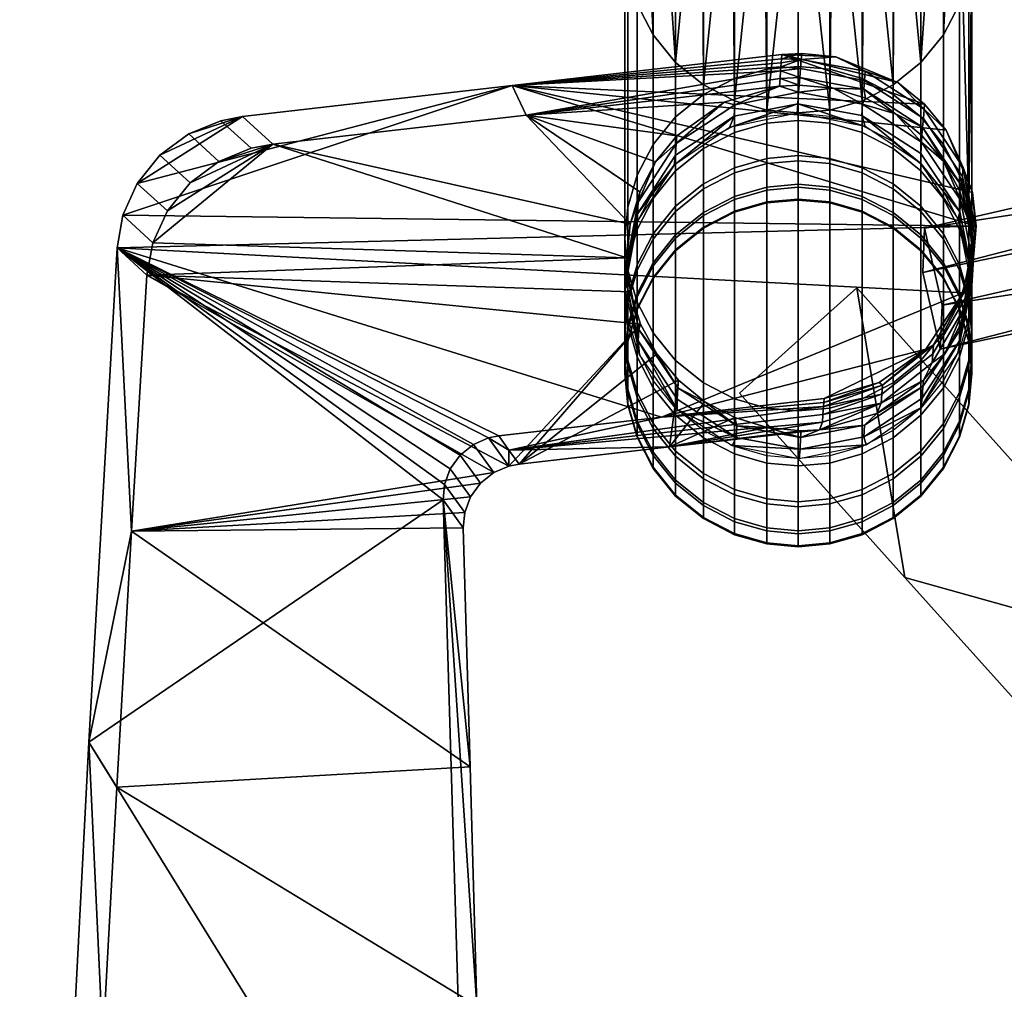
# Model space of a CAD drawing. Header units: millimetres. Extents: x -290 to 290, y -257 to 271.
# Tile 7 of 90: x -286 to -224, y 151 to 212. Entities that reach past the tile are written whole.
import ezdxf

# ---------------------------------------------------------------- set-up
doc = ezdxf.new("R2010")
doc.units = ezdxf.units.MM
for name, color, linetype in [('nozky', 250, 'Continuous'), ('podnoz', 7, 'Continuous'), ('podrucky', 251, 'Continuous')]:
    doc.layers.add(name, color=color, linetype=linetype)

msp = doc.modelspace()

# ---------------------------------------------------------------- meshes
at = {"layer": 'nozky'}
mesh = msp.add_polyface(dxfattribs=at)
corners = [(-237, 225.427), (-237, 225.082, 3), (-239.164, 225.298, 3), (-239.164, 225.644), (-241.223, 225.93, 3), (-234.836, 225.298, 3), (-234.836, 225.644), (-232.777, 225.93, 3), (-230.882, 226.953, 3), (-232.777, 226.276), (-243.118, 226.953, 3), (-241.223, 226.276), (-243.118, 227.298), (-230.882, 227.298), (-241.223, 226.276), (-234.836, 225.644), (-239.164, 225.644), (-237, 225.427), (-243.118, 227.298), (-232.777, 226.276), (-196.793, -226.481), (-196.793, -226.481, 3), (-195.772, -228.451, 3), (-195.772, -228.451), (-199.981, -223.293), (-199.981, -223.293, 3), (-198.222, -224.722, 3), (-198.222, -224.722), (-203.998, -221.684), (-203.998, -221.684, 3), (-201.951, -222.272, 3), (-201.951, -222.272), (-208.002, -221.684), (-208.002, -221.684, 3), (-206, -221.5, 3), (-206, -221.5), (-212.019, -223.293), (-212.019, -223.293, 3), (-210.049, -222.272, 3), (-210.049, -222.272), (-215.207, -226.481), (-215.207, -226.481, 3), (-213.778, -224.722, 3), (-213.778, -224.722), (-216.228, -228.451), (-216.228, -228.451, 3), (-215.207, -226.481), (-216.816, -230.498), (-216.228, -228.451), (-210.049, -222.272), (-213.778, -224.722), (-201.951, -222.272), (-212.019, -223.293), (-208.002, -221.684), (-203.998, -221.684), (-206, -221.5), (-199.981, -223.293), (-198.222, -224.722), (-195.772, -228.451), (-195.184, -230.498), (-196.793, -226.481)]
mesh.append_faces([[corners[k] for k in face] for face in [(0, 1, 2, 2), (3, 2, 4, 4), (0, 5, 1, 1), (6, 7, 5, 5), (8, 7, 9, 9), (4, 10, 11, 11), (2, 3, 0, 0), (12, 11, 10, 10), (3, 4, 11, 11), (7, 6, 9, 9), (8, 9, 13, 13), (5, 0, 6, 6), (14, 15, 16, 16), (16, 15, 17, 17), (18, 19, 14, 14), (19, 15, 14, 14), (20, 21, 22, 23), (24, 25, 26, 27), (28, 29, 30, 31), (31, 30, 25, 24), (27, 26, 21, 20), (32, 33, 34, 35), (36, 37, 38, 39), (39, 38, 33, 32), (40, 41, 42, 43), (44, 45, 41, 40), (43, 42, 37, 36), (35, 34, 29, 28), (46, 47, 48, 48), (49, 46, 50, 50), (49, 51, 46, 46), (49, 50, 52, 52), (51, 49, 53, 53), (54, 53, 55, 55), (51, 56, 57, 57), (57, 58, 51, 51), (58, 59, 51, 51), (60, 58, 57, 57), (54, 51, 53, 53)]])
at = {"layer": 'podnoz'}
mesh = msp.add_polyface(dxfattribs=at)
corners = [(-241.049, 208.661, 331.17), (-239.002, 209.245, 331.237), (-239.002, 228.145, 167.108), (-241.049, 227.56, 167.041), (-243.019, 207.646, 331.053), (-243.019, 226.546, 166.924), (-237, 209.428, 331.258), (-237, 228.327, 167.129), (-239.164, 247.011, 3), (-241.223, 246.379, 3), (-244.778, 206.227, 330.89), (-244.778, 225.127, 166.761), (-237, 247.227, 3), (-246.207, 223.379, 166.559), (-246.207, 204.48, 330.689), (-246.162, 242.282, 3), (-247.788, 238.317, 3), (-247.816, 219.388, 166.1), (-247.228, 221.422, 166.334), (-248, 236.155, 3), (-248, 217.4, 165.871), (-247.168, 240.378, 3), (-243.118, 245.356, 3), (-247.816, 215.411, 165.642), (-247.788, 233.992, 3), (-246.162, 230.027, 3), (-244.778, 209.673, 164.981), (-246.207, 211.42, 165.182), (-247.228, 213.377, 165.408), (-247.168, 231.931, 3), (-244.793, 228.34, 3), (-244.793, 243.969, 3), (-243.118, 226.953, 3), (-243.019, 208.253, 164.818), (-239.002, 206.654, 164.633), (-241.049, 207.239, 164.701), (-239.164, 225.298, 3), (-241.223, 225.93, 3), (-237, 225.082, 3)]
mesh.append_faces([[corners[k] for k in face] for face in [(0, 1, 2, 3), (4, 0, 3, 5), (1, 6, 7, 2), (8, 3, 2, 2), (9, 5, 3, 3), (10, 4, 5, 11), (2, 7, 12, 12), (11, 13, 14, 10), (15, 13, 11, 11), (16, 17, 18, 18), (19, 20, 17, 17), (18, 13, 21, 21), (11, 5, 22, 22), (19, 23, 20, 20), (24, 23, 19, 19), (19, 17, 16, 16), (25, 26, 27, 27), (28, 29, 27, 27), (30, 26, 25, 25), (27, 29, 25, 25), (28, 24, 29, 29), (24, 28, 23, 23), (8, 2, 12, 12), (3, 8, 9, 9), (15, 21, 13, 13), (16, 18, 21, 21), (22, 31, 11, 11), (15, 11, 31, 31), (9, 22, 5, 5), (32, 33, 26, 26), (34, 35, 36, 36), (37, 36, 35, 35), (38, 34, 36, 36), (32, 37, 33, 33), (32, 26, 30, 30)]])
mesh = msp.add_polyface(dxfattribs=at)
corners = [(-232.951, 202.995, 567.365), (-232.951, 205.684, 601.054), (-230.981, 204.667, 601.149), (-230.981, 201.977, 567.433), (-234.998, 203.583, 567.325), (-234.998, 206.27, 601), (-234.998, 205.816, 364.845), (-234.998, 203.258, 398.53), (-232.951, 202.671, 398.493), (-232.951, 205.229, 364.793), (-237, 205.999, 364.861), (-237, 203.441, 398.541), (-230.981, 204.213, 364.702), (-229.222, 202.79, 364.576), (-229.222, 206.227, 330.89), (-230.981, 207.646, 331.053), (-232.951, 208.661, 331.17), (-234.998, 209.245, 331.237), (-227.793, 201.038, 364.42), (-227.793, 204.48, 330.689), (-237, 209.428, 331.258), (-227.793, 223.379, 166.559), (-229.222, 225.127, 166.761), (-230.981, 226.546, 166.924), (-232.951, 227.56, 167.041), (-234.998, 228.145, 167.108), (-237, 228.327, 167.129), (-230.882, 245.356, 3), (-232.777, 246.379, 3), (-227.838, 242.282, 3), (-237, 247.227, 3), (-234.836, 247.011, 3), (-226.832, 240.378, 3), (-229.207, 243.969, 3), (-232.777, 225.93, 3), (-230.981, 208.253, 164.818), (-232.951, 207.239, 164.701), (-230.882, 226.953, 3), (-229.222, 209.673, 164.981), (-227.793, 211.42, 165.182), (-227.838, 230.027, 3), (-234.998, 206.654, 164.633), (-234.836, 225.298, 3), (-237, 225.082, 3), (-229.207, 228.34, 3), (-226.832, 231.931, 3)]
mesh.append_faces([[corners[k] for k in face] for face in [(0, 1, 2, 3), (4, 5, 1, 0), (6, 7, 8, 9), (10, 11, 7, 6), (12, 13, 14, 15), (6, 9, 16, 17), (9, 12, 15, 16), (13, 18, 19, 14), (10, 6, 17, 20), (14, 19, 21, 22), (15, 14, 22, 23), (17, 16, 24, 25), (20, 17, 25, 26), (16, 15, 23, 24), (27, 23, 22, 22), (28, 24, 23, 23), (22, 21, 29, 29), (30, 26, 25, 25), (25, 24, 31, 31), (29, 21, 32, 32), (33, 22, 29, 29), (23, 27, 28, 28), (28, 31, 24, 24), (25, 31, 30, 30), (33, 27, 22, 22), (34, 35, 36, 36), (37, 38, 35, 35), (39, 38, 40, 40), (36, 41, 42, 42), (43, 42, 41, 41), (42, 34, 36, 36), (34, 37, 35, 35), (38, 44, 40, 40), (44, 38, 37, 37), (39, 40, 45, 45)]])
mesh = msp.add_polyface(dxfattribs=at)
corners = [(-226.772, 196.83, 567.776), (-226.772, 199.532, 601.626), (-226.184, 197.493, 601.815), (-226.184, 194.787, 567.913), (-227.793, 198.796, 567.645), (-227.793, 201.493, 601.443), (-226.772, 188.75, 568.316), (-226.772, 191.468, 602.374), (-227.793, 189.507, 602.557), (-227.793, 186.784, 568.447), (-226.184, 190.793, 568.179), (-226.184, 193.507, 602.185), (-226.772, 195.007, 533.868), (-226.184, 192.961, 533.952), (-227.793, 196.975, 533.788), (-226.184, 188.961, 534.115), (-226.772, 186.916, 534.198), (-226.772, 194.062, 499.924), (-226.184, 192.015, 499.955), (-227.793, 196.032, 499.895), (-226.184, 188.012, 500.014), (-226.772, 185.965, 500.045), (-226.772, 193.997, 465.967), (-226.184, 191.949, 465.944), (-227.793, 195.967, 465.989), (-226.772, 194.811, 432.02), (-226.184, 192.765, 431.944), (-227.793, 196.78, 432.092), (-226.184, 188.764, 431.796), (-226.184, 187.946, 465.9), (-226.772, 185.899, 465.878), (-226.772, 186.718, 431.721), (-226.772, 196.504, 398.105), (-226.184, 194.461, 397.976), (-227.793, 198.47, 398.229), (-226.184, 190.465, 397.725), (-226.772, 188.422, 397.596), (-226.772, 199.075, 364.245), (-226.184, 197.036, 364.064), (-227.793, 201.038, 364.42), (-226.772, 191.009, 363.527), (-227.793, 186.456, 397.473), (-227.793, 189.046, 363.353), (-226.184, 193.048, 363.709), (-226.772, 202.522, 330.463), (-227.793, 204.48, 330.689), (-226.184, 200.489, 330.229), (-226.772, 194.478, 329.537), (-226.184, 196.511, 329.771), (-227.793, 192.52, 329.311), (-226.772, 221.422, 166.334), (-227.793, 223.379, 166.559), (-226.832, 240.378, 3), (-226.212, 238.317, 3), (-227.793, 211.42, 165.182), (-226.772, 213.377, 165.408), (-226.832, 231.931, 3), (-226.212, 233.992, 3), (-226.184, 215.411, 165.642)]
mesh.append_faces([[corners[k] for k in face] for face in [(0, 1, 2, 3), (4, 5, 1, 0), (6, 7, 8, 9), (10, 11, 7, 6), (12, 0, 3, 13), (14, 4, 0, 12), (15, 10, 6, 16), (17, 12, 13, 18), (19, 14, 12, 17), (20, 15, 16, 21), (22, 17, 18, 23), (24, 19, 17, 22), (25, 22, 23, 26), (27, 24, 22, 25), (28, 29, 30, 31), (32, 25, 26, 33), (34, 27, 25, 32), (35, 28, 31, 36), (37, 32, 33, 38), (39, 34, 32, 37), (40, 36, 41, 42), (43, 35, 36, 40), (39, 37, 44, 45), (37, 38, 46, 44), (43, 40, 47, 48), (40, 42, 49, 47), (50, 44, 46, 46), (45, 44, 50, 51), (52, 51, 50, 50), (46, 53, 50, 50), (47, 49, 54, 55), (52, 50, 53, 53), (56, 55, 54, 54), (57, 58, 55, 55), (56, 57, 55, 55)]])
mesh = msp.add_polyface(dxfattribs=at)
corners = [(-165.271, 205.923, 555.546), (-201.637, 198.3, 567.165), (-165.325, 204.631, 534.586), (-227.99, 191.495, 554.608), (-201.554, 200.293, 599.493), (-227.875, 194.289, 599.931), (-202.669, 205.158, 599.196), (-228.99, 199.154, 599.634), (-227.875, 194.289, 599.931), (-201.554, 200.293, 599.493), (-202.752, 203.165, 566.868), (-202.669, 205.158, 599.196), (-201.554, 200.293, 599.493), (-201.637, 198.3, 567.165), (-166.386, 210.788, 555.249), (-202.752, 203.165, 566.868), (-201.637, 198.3, 567.165), (-165.271, 205.923, 555.546), (-166.439, 209.496, 534.288), (-166.386, 210.788, 555.249), (-165.271, 205.923, 555.546), (-165.325, 204.631, 534.586), (-229.105, 196.36, 554.311), (-166.439, 209.496, 534.288), (-165.325, 204.631, 534.586), (-227.99, 191.495, 554.608), (-166.386, 210.788, 555.249), (-166.439, 209.496, 534.288), (-202.752, 203.165, 566.868), (-229.105, 196.36, 554.311), (-202.669, 205.158, 599.196), (-228.99, 199.154, 599.634), (-226.184, 194.787, 567.913), (-226.184, 197.493, 601.815), (-226, 195.5, 602), (-226, 192.79, 568.046), (-226.184, 193.507, 602.185), (-226.184, 190.793, 568.179), (-226.184, 192.961, 533.952), (-226, 190.961, 534.033), (-226.184, 188.961, 534.115), (-226.184, 192.015, 499.955), (-226, 190.013, 499.984), (-226.184, 188.012, 500.014), (-226.184, 191.949, 465.944), (-226, 189.948, 465.922), (-226.184, 187.946, 465.9), (-226.184, 192.765, 431.944), (-226, 190.765, 431.87), (-226.184, 188.764, 431.796), (-226.184, 194.461, 397.976), (-226, 192.463, 397.851), (-226.184, 190.465, 397.725), (-226.184, 197.036, 364.064), (-226, 195.042, 363.886), (-226.184, 193.048, 363.709), (-226, 198.5, 330), (-226.184, 200.489, 330.229), (-226.184, 196.511, 329.771), (-226, 217.4, 165.871), (-226.212, 238.317, 3), (-226.184, 215.411, 165.642), (-226.772, 194.478, 329.537), (-226.772, 213.377, 165.408), (-226, 236.155, 3), (-226.212, 233.992, 3)]
mesh.append_faces([[corners[k] for k in face] for face in [(0, 1, 2, 2), (3, 2, 1, 1), (4, 5, 1, 1), (3, 1, 5, 5), (6, 7, 8, 9), (10, 11, 12, 13), (14, 15, 16, 17), (18, 19, 20, 21), (22, 23, 24, 25), (26, 27, 28, 28), (29, 28, 27, 27), (30, 28, 31, 31), (29, 31, 28, 28), (32, 33, 34, 35), (35, 34, 36, 37), (38, 32, 35, 39), (39, 35, 37, 40), (41, 38, 39, 42), (42, 39, 40, 43), (44, 41, 42, 45), (45, 42, 43, 46), (47, 44, 45, 48), (48, 45, 46, 49), (50, 47, 48, 51), (51, 48, 49, 52), (53, 50, 51, 54), (54, 51, 52, 55), (53, 54, 56, 57), (54, 55, 58, 56), (59, 57, 56, 56), (59, 60, 57, 57), (56, 58, 61, 59), (58, 62, 63, 61), (64, 60, 59, 59), (64, 59, 61, 61), (64, 61, 65, 65)]])
mesh = msp.add_polyface(dxfattribs=at)
corners = [(-237, 203.766, 567.313), (-237, 206.453, 600.983), (-234.998, 206.27, 601), (-234.998, 203.583, 567.325), (-239.002, 203.583, 567.325), (-239.002, 206.27, 601), (-241.049, 202.995, 567.365), (-241.049, 205.684, 601.054), (-243.019, 201.977, 567.433), (-243.019, 204.667, 601.149), (-244.778, 200.551, 567.528), (-244.778, 203.245, 601.281), (-237, 201.952, 533.585), (-234.998, 201.769, 533.592), (-239.002, 201.769, 533.592), (-241.049, 201.18, 533.616), (-243.019, 200.16, 533.658), (-237, 201.012, 499.821), (-234.998, 200.829, 499.823), (-239.002, 200.829, 499.823), (-239.002, 201.573, 432.27), (-239.002, 200.763, 466.042), (-237, 200.947, 466.044), (-237, 201.757, 432.276), (-239.002, 203.258, 398.53), (-237, 203.441, 398.541), (-241.049, 202.671, 398.493), (-241.049, 200.985, 432.248), (-243.019, 201.652, 398.429), (-243.019, 199.965, 432.21), (-239.002, 205.816, 364.845), (-237, 205.999, 364.861), (-241.049, 205.229, 364.793), (-243.019, 204.213, 364.702), (-244.778, 202.79, 364.576), (-244.778, 200.226, 398.339), (-237, 209.428, 331.258), (-239.002, 209.245, 331.237), (-241.049, 208.661, 331.17), (-243.019, 207.646, 331.053), (-246.207, 201.038, 364.42), (-244.778, 206.227, 330.89), (-246.207, 204.48, 330.689), (-247.228, 199.075, 364.245), (-247.228, 202.522, 330.463), (-246.207, 223.379, 166.559), (-247.228, 221.422, 166.334), (-247.816, 200.489, 330.229), (-247.816, 219.388, 166.1), (-247.816, 196.511, 329.771), (-248, 198.5, 330), (-248, 217.4, 165.871), (-247.816, 215.411, 165.642), (-247.228, 194.478, 329.537), (-247.228, 213.377, 165.408), (-244.778, 190.773, 329.11), (-246.207, 192.52, 329.311), (-246.207, 211.42, 165.182), (-244.778, 209.673, 164.981), (-241.223, 225.93, 3), (-241.049, 207.239, 164.701), (-243.019, 208.253, 164.818), (-237, 225.082, 3), (-237, 206.472, 164.612), (-239.002, 206.654, 164.633), (-234.998, 206.654, 164.633)]
mesh.append_faces([[corners[k] for k in face] for face in [(0, 1, 2, 3), (4, 5, 1, 0), (6, 7, 5, 4), (8, 9, 7, 6), (10, 11, 9, 8), (12, 0, 3, 13), (14, 4, 0, 12), (15, 6, 4, 14), (16, 8, 6, 15), (17, 12, 13, 18), (19, 14, 12, 17), (20, 21, 22, 23), (24, 20, 23, 25), (26, 27, 20, 24), (28, 29, 27, 26), (30, 24, 25, 31), (32, 26, 24, 30), (33, 28, 26, 32), (34, 35, 28, 33), (30, 31, 36, 37), (33, 32, 38, 39), (32, 30, 37, 38), (40, 34, 41, 42), (43, 40, 42, 44), (34, 33, 39, 41), (44, 42, 45, 46), (47, 44, 46, 48), (49, 50, 51, 52), (53, 49, 52, 54), (50, 47, 48, 51), (55, 56, 57, 58), (56, 53, 54, 57), (59, 60, 61, 61), (62, 63, 64, 64), (62, 65, 63, 63)]])
mesh = msp.add_polyface(dxfattribs=at)
corners = [(-228.99, 199.154, 599.634), (-229.105, 196.36, 554.311), (-227.99, 191.495, 554.608), (-227.875, 194.289, 599.931), (-229.222, 200.551, 567.528), (-229.222, 203.245, 601.281), (-227.793, 201.493, 601.443), (-227.793, 198.796, 567.645), (-230.981, 201.977, 567.433), (-230.981, 204.667, 601.149), (-229.222, 198.733, 533.716), (-227.793, 196.975, 533.788), (-230.981, 200.16, 533.658), (-232.951, 201.18, 533.616), (-232.951, 202.995, 567.365), (-234.998, 201.769, 533.592), (-234.998, 203.583, 567.325), (-229.222, 197.791, 499.869), (-227.793, 196.032, 499.895), (-230.981, 199.219, 499.847), (-232.951, 200.24, 499.832), (-234.998, 200.829, 499.823), (-229.222, 197.725, 466.008), (-227.793, 195.967, 465.989), (-230.981, 199.154, 466.024), (-232.951, 200.175, 466.035), (-234.998, 200.763, 466.042), (-229.222, 198.537, 432.157), (-227.793, 196.78, 432.092), (-230.981, 199.965, 432.21), (-232.951, 200.985, 432.248), (-234.998, 201.573, 432.27), (-237, 201.757, 432.276), (-237, 200.947, 466.044), (-229.222, 200.226, 398.339), (-227.793, 198.47, 398.229), (-230.981, 201.652, 398.429), (-232.951, 202.671, 398.493), (-234.998, 203.258, 398.53), (-237, 203.441, 398.541), (-229.222, 202.79, 364.576), (-227.793, 201.038, 364.42), (-230.981, 204.213, 364.702), (-232.951, 205.229, 364.793), (-227.793, 189.046, 363.353), (-229.222, 187.294, 363.197), (-229.222, 190.773, 329.11), (-227.793, 192.52, 329.311), (-230.981, 185.871, 363.07), (-230.981, 189.354, 328.947), (-234.998, 187.755, 328.763), (-237, 187.572, 328.742), (-237, 206.472, 164.612), (-234.998, 206.654, 164.633), (-232.951, 188.339, 328.83), (-232.951, 207.239, 164.701), (-230.981, 208.253, 164.818), (-229.222, 209.673, 164.981), (-227.793, 211.42, 165.182)]
mesh.append_faces([[corners[k] for k in face] for face in [(0, 1, 2, 3), (4, 5, 6, 7), (8, 9, 5, 4), (10, 4, 7, 11), (12, 8, 4, 10), (13, 14, 8, 12), (15, 16, 14, 13), (17, 10, 11, 18), (19, 12, 10, 17), (20, 13, 12, 19), (21, 15, 13, 20), (22, 17, 18, 23), (24, 19, 17, 22), (25, 20, 19, 24), (26, 21, 20, 25), (27, 22, 23, 28), (29, 24, 22, 27), (30, 25, 24, 29), (31, 26, 25, 30), (32, 33, 26, 31), (34, 27, 28, 35), (36, 29, 27, 34), (37, 30, 29, 36), (38, 31, 30, 37), (39, 32, 31, 38), (40, 34, 35, 41), (42, 36, 34, 40), (43, 37, 36, 42), (44, 45, 46, 47), (45, 48, 49, 46), (50, 51, 52, 53), (54, 50, 53, 55), (49, 54, 55, 56), (46, 49, 56, 57), (47, 46, 57, 58)]])
mesh = msp.add_polyface(dxfattribs=at)
corners = [(-246.207, 198.796, 567.645), (-246.207, 201.493, 601.443), (-244.778, 203.245, 601.281), (-244.778, 200.551, 567.528), (-247.228, 196.83, 567.776), (-247.228, 199.532, 601.626), (-247.816, 194.787, 567.913), (-247.816, 197.493, 601.815), (-244.778, 198.733, 533.716), (-243.019, 201.977, 567.433), (-243.019, 200.16, 533.658), (-246.207, 196.975, 533.788), (-247.228, 195.007, 533.868), (-241.049, 200.24, 499.832), (-241.049, 201.18, 533.616), (-239.002, 201.769, 533.592), (-239.002, 200.829, 499.823), (-243.019, 199.219, 499.847), (-244.778, 197.791, 499.869), (-246.207, 196.032, 499.895), (-247.228, 194.062, 499.924), (-237, 200.947, 466.044), (-237, 201.012, 499.821), (-234.998, 200.829, 499.823), (-234.998, 200.763, 466.042), (-239.002, 200.763, 466.042), (-241.049, 200.175, 466.035), (-243.019, 199.154, 466.024), (-244.778, 197.725, 466.008), (-246.207, 195.967, 465.989), (-241.049, 200.985, 432.248), (-239.002, 201.573, 432.27), (-243.019, 199.965, 432.21), (-244.778, 198.537, 432.157), (-246.207, 196.78, 432.092), (-247.228, 194.811, 432.02), (-247.228, 193.997, 465.967), (-244.778, 200.226, 398.339), (-243.019, 201.652, 398.429), (-246.207, 198.47, 398.229), (-247.228, 196.504, 398.105), (-246.207, 201.038, 364.42), (-244.778, 202.79, 364.576), (-247.228, 199.075, 364.245), (-247.816, 197.036, 364.064), (-247.816, 194.461, 397.976), (-247.228, 202.522, 330.463), (-247.816, 200.489, 330.229), (-247.816, 193.048, 363.709), (-248, 195.042, 363.886), (-248, 198.5, 330), (-247.816, 196.511, 329.771), (-243.019, 189.354, 328.947), (-244.778, 190.773, 329.11), (-244.778, 209.673, 164.981), (-243.019, 208.253, 164.818), (-239.002, 187.755, 328.763), (-241.049, 188.339, 328.83), (-241.049, 207.239, 164.701), (-239.002, 206.654, 164.633), (-237, 187.572, 328.742), (-237, 206.472, 164.612)]
mesh.append_faces([[corners[k] for k in face] for face in [(0, 1, 2, 3), (4, 5, 1, 0), (6, 7, 5, 4), (8, 3, 9, 10), (11, 0, 3, 8), (12, 4, 0, 11), (13, 14, 15, 16), (17, 10, 14, 13), (18, 8, 10, 17), (19, 11, 8, 18), (20, 12, 11, 19), (21, 22, 23, 24), (25, 16, 22, 21), (26, 13, 16, 25), (27, 17, 13, 26), (28, 18, 17, 27), (29, 19, 18, 28), (30, 26, 25, 31), (32, 27, 26, 30), (33, 28, 27, 32), (34, 29, 28, 33), (35, 36, 29, 34), (37, 33, 32, 38), (39, 34, 33, 37), (40, 35, 34, 39), (41, 39, 37, 42), (43, 40, 39, 41), (44, 45, 40, 43), (44, 43, 46, 47), (48, 49, 50, 51), (49, 44, 47, 50), (52, 53, 54, 55), (56, 57, 58, 59), (60, 56, 59, 61), (57, 52, 55, 58)]])
mesh = msp.add_polyface(dxfattribs=at)
corners = [(-248, 192.79, 568.046), (-248, 195.5, 602), (-247.816, 197.493, 601.815), (-247.816, 194.787, 567.913), (-247.816, 190.793, 568.179), (-247.816, 193.507, 602.185), (-247.228, 188.75, 568.316), (-247.228, 191.468, 602.374), (-246.207, 186.784, 568.447), (-246.207, 189.507, 602.557), (-247.816, 192.961, 533.952), (-247.228, 196.83, 567.776), (-247.228, 195.007, 533.868), (-248, 190.961, 534.033), (-247.816, 188.961, 534.115), (-247.228, 186.916, 534.198), (-247.816, 192.015, 499.955), (-247.228, 194.062, 499.924), (-248, 190.013, 499.984), (-247.816, 188.012, 500.014), (-247.228, 185.965, 500.045), (-247.228, 193.997, 465.967), (-246.207, 196.032, 499.895), (-246.207, 195.967, 465.989), (-247.816, 191.949, 465.944), (-248, 189.948, 465.922), (-247.816, 187.946, 465.9), (-247.816, 192.765, 431.944), (-247.228, 194.811, 432.02), (-248, 190.765, 431.87), (-247.816, 188.764, 431.796), (-247.228, 186.718, 431.721), (-247.228, 185.899, 465.878), (-247.816, 194.461, 397.976), (-247.228, 196.504, 398.105), (-248, 192.463, 397.851), (-247.816, 190.465, 397.725), (-247.228, 188.422, 397.596), (-248, 195.042, 363.886), (-247.816, 197.036, 364.064), (-247.816, 193.048, 363.709), (-247.228, 191.009, 363.527), (-246.207, 189.046, 363.353), (-246.207, 186.456, 397.473), (-247.228, 194.478, 329.537), (-246.207, 192.52, 329.311), (-247.816, 196.511, 329.771), (-243.019, 185.871, 363.07), (-244.778, 187.294, 363.197), (-244.778, 190.773, 329.11), (-243.019, 189.354, 328.947), (-233.279, 195.373, 404.636), (-233.279, 195.373, 379.485), (-240.721, 188.693, 380.216), (-240.721, 188.693, 392.789), (-240.721, 188.693, 405.362), (-233.279, 195.373, 379.485), (-230.232, 177.008, 381.466), (-240.721, 188.693, 380.216)]
mesh.append_faces([[corners[k] for k in face] for face in [(0, 1, 2, 3), (4, 5, 1, 0), (6, 7, 5, 4), (8, 9, 7, 6), (10, 3, 11, 12), (13, 0, 3, 10), (14, 4, 0, 13), (15, 6, 4, 14), (16, 10, 12, 17), (18, 13, 10, 16), (19, 14, 13, 18), (20, 15, 14, 19), (21, 17, 22, 23), (24, 16, 17, 21), (25, 18, 16, 24), (26, 19, 18, 25), (27, 24, 21, 28), (29, 25, 24, 27), (30, 26, 25, 29), (31, 32, 26, 30), (33, 27, 28, 34), (35, 29, 27, 33), (36, 30, 29, 35), (37, 31, 30, 36), (38, 35, 33, 39), (40, 36, 35, 38), (41, 37, 36, 40), (42, 43, 37, 41), (42, 41, 44, 45), (41, 40, 46, 44), (47, 48, 49, 50), (48, 42, 45, 49), (51, 52, 53, 54), (51, 54, 55, 55), (56, 57, 58, 58)]])
mesh = msp.add_polyface(dxfattribs=at)
corners = [(-237, 179.97, 534.482), (-237, 181.815, 568.779), (-239.002, 181.998, 568.767), (-239.002, 180.154, 534.474), (-234.998, 180.154, 534.474), (-234.998, 181.998, 568.767), (-241.049, 179.787, 500.136), (-241.049, 180.742, 534.45), (-243.019, 181.762, 534.409), (-243.019, 180.807, 500.121), (-239.002, 179.198, 500.145), (-237, 179.015, 500.148), (-234.998, 179.198, 500.145), (-232.951, 179.787, 500.136), (-232.951, 180.742, 534.45), (-230.981, 180.807, 500.121), (-230.981, 181.762, 534.409), (-241.049, 179.721, 465.81), (-243.019, 180.741, 465.821), (-239.002, 179.132, 465.803), (-237, 178.948, 465.801), (-234.998, 179.132, 465.803), (-232.951, 179.721, 465.81), (-230.981, 180.741, 465.821), (-241.049, 180.544, 431.492), (-243.019, 181.564, 431.53), (-239.002, 179.956, 431.471), (-237, 179.772, 431.464), (-234.998, 179.956, 431.471), (-232.951, 180.544, 431.492), (-230.981, 181.564, 431.53), (-237, 181.485, 397.16), (-239.002, 181.668, 397.171), (-234.998, 181.668, 397.171), (-230.232, 177.008, 406.604), (-240.721, 188.693, 392.789), (-230.232, 177.008, 381.466), (-219.741, 165.322, 382.68), (-219.741, 165.322, 407.81), (-212.3, 172.002, 407.125), (-233.279, 195.373, 404.636), (-230.232, 177.008, 406.604), (-219.741, 165.322, 407.81), (-216.012, 160.313, 408.317), (-209.738, 168.872, 407.448), (-212.3, 172.002, 381.99), (-216.012, 160.313, 383.19), (-219.741, 165.322, 382.68), (-230.232, 177.008, 381.466), (-209.738, 168.871, 382.315), (-207.479, 165.528, 382.659), (-212.3, 172.002, 381.99), (-212.3, 172.002, 407.125), (-209.738, 168.872, 407.448), (-209.738, 168.871, 382.315), (-207.479, 165.528, 407.789), (-207.479, 165.528, 382.659)]
mesh.append_faces([[corners[k] for k in face] for face in [(0, 1, 2, 3), (4, 5, 1, 0), (6, 7, 8, 9), (10, 3, 7, 6), (11, 0, 3, 10), (12, 4, 0, 11), (13, 14, 4, 12), (15, 16, 14, 13), (17, 6, 9, 18), (19, 10, 6, 17), (20, 11, 10, 19), (21, 12, 11, 20), (22, 13, 12, 21), (23, 15, 13, 22), (24, 17, 18, 25), (26, 19, 17, 24), (27, 20, 19, 26), (28, 21, 20, 27), (29, 22, 21, 28), (30, 23, 22, 29), (31, 27, 26, 32), (33, 28, 27, 31), (34, 35, 36, 36), (37, 34, 36, 36), (37, 38, 34, 34), (39, 40, 41, 41), (39, 42, 43, 43), (41, 42, 39, 39), (43, 44, 39, 39), (45, 46, 47, 47), (48, 45, 47, 47), (46, 45, 49, 49), (50, 46, 49, 49), (51, 52, 53, 54), (54, 53, 55, 56)]])
mesh = msp.add_polyface(dxfattribs=at)
corners = [(-234.998, 181.998, 568.767), (-234.998, 184.73, 603), (-237, 184.547, 603.017), (-237, 181.815, 568.779), (-232.951, 182.585, 568.728), (-232.951, 185.316, 602.946), (-230.981, 183.604, 568.66), (-230.981, 186.333, 602.851), (-229.222, 185.029, 568.564), (-229.222, 187.755, 602.719), (-227.793, 186.784, 568.447), (-227.793, 189.507, 602.557), (-232.951, 180.742, 534.45), (-234.998, 180.154, 534.474), (-230.981, 181.762, 534.409), (-229.222, 183.189, 534.35), (-227.793, 184.947, 534.279), (-226.772, 186.916, 534.198), (-226.772, 188.75, 568.316), (-229.222, 182.236, 500.1), (-230.981, 180.807, 500.121), (-227.793, 183.995, 500.074), (-226.772, 185.965, 500.045), (-229.222, 182.17, 465.837), (-230.981, 180.741, 465.821), (-227.793, 183.929, 465.856), (-226.772, 185.899, 465.878), (-226.184, 187.946, 465.9), (-226.184, 188.012, 500.014), (-229.222, 182.992, 431.583), (-230.981, 181.564, 431.53), (-227.793, 184.749, 431.648), (-226.772, 186.718, 431.721), (-232.951, 182.256, 397.208), (-232.951, 180.544, 431.492), (-234.998, 179.956, 431.471), (-234.998, 181.668, 397.171), (-230.981, 183.274, 397.272), (-229.222, 184.7, 397.362), (-227.793, 186.456, 397.473), (-226.772, 188.422, 397.596), (-234.998, 184.268, 362.928), (-237, 181.485, 397.16), (-237, 184.085, 362.911), (-232.951, 184.854, 362.98), (-230.981, 185.871, 363.07), (-229.222, 187.294, 363.197), (-227.793, 189.046, 363.353), (-237, 187.572, 328.742), (-234.998, 187.755, 328.763), (-232.951, 188.339, 328.83), (-230.981, 189.354, 328.947), (-233.279, 195.373, 404.636), (-240.721, 188.693, 405.362), (-230.232, 177.008, 406.604), (-212.3, 172.002, 381.99), (-230.232, 177.008, 381.466), (-233.279, 195.373, 379.485), (-233.279, 195.373, 379.485), (-233.279, 195.373, 404.636), (-212.3, 172.002, 407.125), (-212.3, 172.002, 381.99)]
mesh.append_faces([[corners[k] for k in face] for face in [(0, 1, 2, 3), (4, 5, 1, 0), (6, 7, 5, 4), (8, 9, 7, 6), (10, 11, 9, 8), (12, 4, 0, 13), (14, 6, 4, 12), (15, 8, 6, 14), (16, 10, 8, 15), (17, 18, 10, 16), (19, 15, 14, 20), (21, 16, 15, 19), (22, 17, 16, 21), (23, 19, 20, 24), (25, 21, 19, 23), (26, 22, 21, 25), (27, 28, 22, 26), (29, 23, 24, 30), (31, 25, 23, 29), (32, 26, 25, 31), (33, 34, 35, 36), (37, 30, 34, 33), (38, 29, 30, 37), (39, 31, 29, 38), (40, 32, 31, 39), (41, 36, 42, 43), (44, 33, 36, 41), (45, 37, 33, 44), (46, 38, 37, 45), (47, 39, 38, 46), (41, 43, 48, 49), (45, 44, 50, 51), (44, 41, 49, 50), (52, 53, 54, 54), (55, 56, 57, 57), (58, 59, 60, 61)]])
mesh = msp.add_polyface(dxfattribs=at)
corners = [(-244.778, 185.029, 568.564), (-244.778, 187.755, 602.719), (-246.207, 189.507, 602.557), (-246.207, 186.784, 568.447), (-243.019, 183.604, 568.66), (-243.019, 186.333, 602.851), (-241.049, 182.585, 568.728), (-241.049, 185.316, 602.946), (-239.002, 181.998, 568.767), (-239.002, 184.73, 603), (-237, 181.815, 568.779), (-237, 184.547, 603.017), (-246.207, 184.947, 534.279), (-247.228, 188.75, 568.316), (-247.228, 186.916, 534.198), (-244.778, 183.189, 534.35), (-243.019, 181.762, 534.409), (-241.049, 180.742, 534.45), (-239.002, 180.154, 534.474), (-246.207, 183.995, 500.074), (-247.228, 185.965, 500.045), (-244.778, 182.236, 500.1), (-243.019, 180.807, 500.121), (-247.228, 185.899, 465.878), (-247.816, 188.012, 500.014), (-247.816, 187.946, 465.9), (-246.207, 183.929, 465.856), (-244.778, 182.17, 465.837), (-243.019, 180.741, 465.821), (-246.207, 184.749, 431.648), (-247.228, 186.718, 431.721), (-244.778, 182.992, 431.583), (-243.019, 181.564, 431.53), (-246.207, 186.456, 397.473), (-247.228, 188.422, 397.596), (-244.778, 184.7, 397.362), (-243.019, 183.274, 397.272), (-241.049, 182.256, 397.208), (-241.049, 180.544, 431.492), (-239.002, 181.668, 397.171), (-239.002, 179.956, 431.471), (-244.778, 187.294, 363.197), (-246.207, 189.046, 363.353), (-243.019, 185.871, 363.07), (-241.049, 184.854, 362.98), (-239.002, 184.268, 362.928), (-237, 184.085, 362.911), (-237, 181.485, 397.16), (-241.049, 188.339, 328.83), (-239.002, 187.755, 328.763), (-243.019, 189.354, 328.947), (-237, 187.572, 328.742), (-230.232, 177.008, 381.466), (-240.721, 188.693, 392.789), (-240.721, 188.693, 380.216), (-230.232, 177.008, 406.604), (-240.721, 188.693, 405.362)]
mesh.append_faces([[corners[k] for k in face] for face in [(0, 1, 2, 3), (4, 5, 1, 0), (6, 7, 5, 4), (8, 9, 7, 6), (10, 11, 9, 8), (12, 3, 13, 14), (15, 0, 3, 12), (16, 4, 0, 15), (17, 6, 4, 16), (18, 8, 6, 17), (19, 12, 14, 20), (21, 15, 12, 19), (22, 16, 15, 21), (23, 20, 24, 25), (26, 19, 20, 23), (27, 21, 19, 26), (28, 22, 21, 27), (29, 26, 23, 30), (31, 27, 26, 29), (32, 28, 27, 31), (33, 29, 30, 34), (35, 31, 29, 33), (36, 32, 31, 35), (37, 38, 32, 36), (39, 40, 38, 37), (41, 35, 33, 42), (43, 36, 35, 41), (44, 37, 36, 43), (45, 39, 37, 44), (46, 47, 39, 45), (45, 44, 48, 49), (44, 43, 50, 48), (46, 45, 49, 51), (52, 53, 54, 54), (55, 56, 53, 53)]])
at = {"layer": 'podrucky'}
mesh = msp.add_polyface(dxfattribs=at)
corners = [(-254.262, 206.333, 622.18), (-238.197, 208.173, 621.168), (-241.708, 207.152, 621.442), (-244.695, 205.025, 621.783), (-241.064, 206.263, 608.453), (-241.023, 206.992, 616.255), (-236.979, 207.782, 616.15), (-237.019, 207.053, 608.35), (-244.778, 203.804, 608.701), (-244.737, 204.534, 616.51), (-247.206, 200.077, 609.052), (-247.165, 200.807, 616.872), (-241.708, 207.152, 621.442), (-238.197, 208.173, 621.168), (-236.939, 208.243, 621.095), (-246.053, 203.364, 621.998), (-244.695, 205.025, 621.783), (-247.058, 201.468, 622.214), (-244.867, 203.156, 601.289), (-241.371, 205.552, 601.067), (-247.189, 199.629, 601.617), (-237.064, 206.453, 600.983), (-228.995, 207.038, 640.922), (-238.039, 210.171, 641.194), (-255.144, 208.208, 642.238), (-238.059, 209.91, 638.692), (-238.039, 210.171, 641.194), (-236.781, 210.244, 641.122), (-236.81, 209.857, 637.416), (-238.098, 209.397, 633.686), (-236.855, 209.283, 631.773), (-238.079, 209.652, 636.189), (-238.118, 209.146, 631.183), (-236.899, 208.726, 626.128), (-238.157, 208.653, 626.176), (-254.262, 206.333, 622.18), (-255.144, 208.208, 642.238)]
mesh.append_faces([[corners[k] for k in face] for face in [(0, 1, 2, 2), (0, 2, 3, 3), (4, 5, 6, 7), (8, 9, 5, 4), (10, 11, 9, 8), (5, 12, 13, 13), (6, 13, 14, 14), (15, 16, 9, 9), (11, 17, 15, 15), (16, 12, 9, 9), (5, 9, 12, 12), (9, 11, 15, 15), (6, 5, 13, 13), (4, 18, 8, 8), (8, 18, 10, 10), (7, 19, 4, 4), (18, 20, 10, 10), (18, 4, 19, 19), (21, 19, 7, 7), (22, 23, 24, 24), (25, 26, 27, 27), (27, 28, 25, 25), (29, 28, 30, 30), (28, 29, 31, 31), (30, 32, 29, 29), (25, 28, 31, 31), (30, 33, 32, 32), (14, 34, 33, 33), (33, 34, 32, 32), (34, 14, 13, 13), (34, 13, 35, 35), (35, 36, 32, 32), (35, 32, 34, 34), (36, 31, 29, 29), (36, 26, 25, 25), (36, 25, 31, 31), (36, 29, 32, 32)]])
mesh = msp.add_polyface(dxfattribs=at)
corners = [(-232.971, 206.307, 608.384), (-232.931, 207.036, 616.186), (-229.19, 204.623, 616.378), (-229.231, 203.893, 608.568), (-237.019, 207.053, 608.35), (-236.979, 207.782, 616.15), (-230.837, 206.413, 620.927), (-232.733, 207.415, 620.943), (-236.939, 208.243, 621.095), (-234.786, 208.033, 620.999), (-229.155, 205.049, 620.952), (-227.777, 203.393, 621.018), (-229.232, 203.255, 601.28), (-232.753, 205.604, 601.062), (-237.064, 206.453, 600.983), (-228.995, 207.038, 640.922), (-255.144, 208.208, 642.238), (-227.613, 205.37, 640.957), (-225.952, 201.436, 641.123), (-230.676, 208.405, 640.921), (-238.039, 210.171, 641.194), (-234.627, 210.032, 641.022), (-236.781, 210.244, 641.122), (-229.066, 206.126, 632.028), (-229.022, 206.701, 637.68), (-226.548, 203.012, 638.042), (-226.592, 202.436, 632.378), (-232.807, 208.538, 631.815), (-232.762, 209.112, 637.461), (-236.855, 209.283, 631.773), (-236.81, 209.857, 637.416), (-229.111, 205.568, 626.374), (-226.637, 201.876, 626.713), (-232.851, 207.98, 626.169), (-236.899, 208.726, 626.128), (-227.613, 205.37, 640.957), (-228.995, 207.038, 640.922), (-230.676, 208.405, 640.921), (-234.627, 210.032, 641.022), (-236.781, 210.244, 641.122)]
mesh.append_faces([[corners[k] for k in face] for face in [(0, 1, 2, 3), (4, 5, 1, 0), (6, 1, 7, 7), (5, 8, 9, 9), (9, 7, 1, 1), (2, 6, 10, 10), (2, 1, 6, 6), (1, 5, 9, 9), (10, 11, 2, 2), (12, 0, 3, 3), (13, 4, 0, 0), (13, 0, 12, 12), (13, 14, 4, 4), (15, 16, 17, 17), (16, 18, 17, 17), (19, 20, 15, 15), (20, 19, 21, 21), (22, 20, 21, 21), (23, 24, 25, 26), (27, 28, 24, 23), (29, 30, 28, 27), (31, 23, 26, 32), (33, 27, 23, 31), (34, 29, 27, 33), (35, 24, 36, 36), (35, 25, 24, 24), (37, 36, 24, 24), (38, 30, 39, 39), (28, 38, 37, 37), (38, 28, 30, 30), (28, 37, 24, 24), (10, 31, 11, 11), (9, 34, 33, 33), (7, 33, 6, 6), (33, 7, 9, 9), (34, 9, 8, 8), (33, 31, 6, 6), (6, 31, 10, 10)]])
mesh = msp.add_polyface(dxfattribs=at)
corners = [(-279.84, 199.979, 644.135), (-277.937, 198.236, 624.156), (-278.314, 196.173, 624.357), (-280.212, 197.912, 644.299), (-278.928, 202.004, 643.944), (-277.02, 200.259, 623.929), (-277.496, 203.785, 643.742), (-275.583, 202.038, 623.695), (-275.664, 205.142, 643.548), (-273.747, 203.394, 623.477), (-273.624, 205.979, 643.38), (-271.704, 204.229, 623.293), (-272.249, 206.245, 643.288), (-270.328, 204.494, 623.197), (-254.262, 206.333, 622.18), (-246.053, 203.364, 621.998), (-247.058, 201.468, 622.214), (-244.695, 205.025, 621.783), (-278.314, 196.173, 624.357), (-247.87, 197.272, 622.614), (-247.646, 195.133, 622.781), (-270.328, 204.494, 623.197), (-247.672, 199.411, 622.422), (-247.008, 193.077, 622.919), (-275.583, 202.038, 623.695), (-273.747, 203.394, 623.477), (-271.704, 204.229, 623.293), (-277.937, 198.236, 624.156), (-277.02, 200.259, 623.929), (-247.954, 196.04, 609.416), (-247.913, 196.771, 617.248), (-247.165, 200.807, 616.872), (-247.206, 200.077, 609.052), (-247.672, 199.411, 622.422), (-247.87, 197.272, 622.614), (-247.058, 201.468, 622.214), (-247.646, 195.133, 622.781), (-247.117, 192.743, 617.612), (-247.189, 199.629, 601.617), (-247.999, 195.349, 602.014), (-226.535, 195.059, 641.561), (-225.723, 199.284, 641.249), (-280.212, 197.912, 644.299), (-245.678, 187.167, 643.115), (-255.144, 208.208, 642.238), (-279.84, 199.979, 644.135), (-275.664, 205.142, 643.548), (-277.496, 203.785, 643.742), (-272.249, 206.245, 643.288), (-273.624, 205.979, 643.38), (-278.928, 202.004, 643.944), (-255.144, 208.208, 642.238), (-254.262, 206.333, 622.18)]
mesh.append_faces([[corners[k] for k in face] for face in [(0, 1, 2, 3), (4, 5, 1, 0), (6, 7, 5, 4), (8, 9, 7, 6), (10, 11, 9, 8), (10, 12, 13, 11), (14, 15, 16, 16), (15, 14, 17, 17), (18, 19, 20, 20), (19, 21, 22, 22), (23, 18, 20, 20), (14, 16, 22, 22), (21, 14, 22, 22), (21, 24, 25, 25), (25, 26, 21, 21), (27, 21, 19, 19), (19, 18, 27, 27), (28, 24, 21, 21), (28, 21, 27, 27), (29, 30, 31, 32), (33, 30, 34, 34), (33, 35, 31, 31), (31, 30, 33, 33), (36, 34, 30, 30), (37, 36, 30, 30), (29, 32, 38, 38), (38, 39, 29, 29), (40, 41, 42, 42), (43, 40, 42, 42), (41, 44, 45, 45), (46, 47, 48, 48), (46, 48, 49, 49), (44, 48, 50, 50), (45, 42, 41, 41), (48, 47, 50, 50), (50, 45, 44, 44), (13, 12, 51, 52)]])
mesh = msp.add_polyface(dxfattribs=at)
corners = [(-226.758, 200.199, 608.876), (-226.717, 200.929, 616.697), (-225.914, 196.906, 617.06), (-225.955, 196.174, 609.227), (-229.231, 203.893, 608.568), (-229.19, 204.623, 616.378), (-226.662, 192.849, 617.438), (-226.703, 192.116, 609.594), (-226.748, 201.502, 621.12), (-226.107, 199.448, 621.255), (-227.777, 203.393, 621.018), (-225.879, 197.311, 621.419), (-226.078, 195.15, 621.606), (-226.867, 199.763, 601.604), (-229.232, 203.255, 601.28), (-226, 195.5, 602), (-226.872, 191.225, 602.397), (-225.952, 201.436, 641.123), (-255.144, 208.208, 642.238), (-225.723, 199.284, 641.249), (-225.952, 201.436, 641.123), (-225.723, 199.284, 641.249), (-225.742, 199.027, 638.771), (-226.548, 203.012, 638.042), (-227.613, 205.37, 640.957), (-225.781, 198.521, 633.815), (-226.592, 202.436, 632.378), (-225.82, 198.027, 628.858), (-226.637, 201.876, 626.713), (-229.111, 205.568, 626.374), (-225.86, 197.547, 623.899), (-226.369, 195.273, 638.834), (-226.535, 195.059, 641.561), (-226.414, 194.694, 633.143), (-226.459, 194.132, 627.45)]
mesh.append_faces([[corners[k] for k in face] for face in [(0, 1, 2, 3), (4, 5, 1, 0), (3, 2, 6, 7), (1, 8, 9, 9), (1, 10, 8, 8), (9, 2, 1, 1), (11, 2, 9, 9), (5, 10, 1, 1), (12, 2, 11, 11), (13, 0, 3, 3), (0, 14, 4, 4), (15, 13, 3, 3), (13, 14, 0, 0), (16, 15, 3, 3), (17, 18, 19, 19), (20, 21, 22, 22), (20, 23, 24, 24), (22, 23, 20, 20), (25, 26, 23, 23), (26, 25, 27, 27), (22, 25, 23, 23), (28, 26, 27, 27), (10, 29, 28, 28), (27, 30, 28, 28), (9, 30, 11, 11), (28, 8, 10, 10), (8, 28, 9, 9), (9, 28, 30, 30), (31, 22, 21, 21), (31, 21, 32, 32), (31, 33, 25, 25), (27, 25, 33, 33), (22, 31, 25, 25), (27, 33, 34, 34), (34, 30, 27, 27), (34, 12, 30, 30), (12, 11, 30, 30)]])
mesh = msp.add_polyface(dxfattribs=at)
corners = [(-255.35, 185.088, 633.921), (-255.35, 184.072, 624.123), (-254.708, 184.199, 624.077), (-256, 185.984, 643.764), (-256.643, 185.857, 643.808), (-257.596, 185.447, 643.887), (-256.304, 183.662, 624.21), (-258.441, 184.774, 643.977), (-257.15, 182.991, 624.312), (-259.075, 183.896, 644.069), (-257.785, 182.114, 624.419), (-259.439, 182.91, 644.152), (-258.151, 181.129, 624.52), (-259.533, 181.927, 644.22), (-258.246, 180.148, 624.606), (-257.15, 182.991, 624.312), (-257.785, 182.114, 624.419), (-279.292, 179.94, 625.801), (-245.175, 185.289, 623.459), (-238.967, 186.528, 623.014), (-236.81, 186.317, 622.912), (-254.708, 184.199, 624.077), (-244.604, 189.523, 623.081), (-256.304, 183.662, 624.21), (-255.35, 184.072, 624.123), (-247.008, 193.077, 622.919), (-235.643, 186.38, 622.842), (-258.151, 181.129, 624.52), (-258.246, 180.148, 624.606), (-278.314, 196.173, 624.357), (-236.89, 185.14, 610.295), (-236.848, 185.875, 618.16), (-240.902, 186.623, 618.124), (-240.943, 185.888, 610.261), (-232.845, 185.93, 610.192), (-232.804, 186.665, 618.055), (-238.967, 186.528, 623.014), (-236.81, 186.317, 622.912), (-235.643, 186.38, 622.842), (-236.935, 184.547, 603.017), (-241.19, 185.372, 602.94), (-232.69, 185.422, 602.936), (-229.218, 187.758, 602.719), (-244.689, 187.667, 602.727), (-280.212, 197.912, 644.299), (-282.003, 166.555, 646.467), (-259.533, 181.927, 644.22), (-259.439, 182.91, 644.152), (-245.678, 187.167, 643.115), (-235.394, 187.843, 637.562), (-245.175, 185.289, 623.459), (-235.472, 186.865, 627.745), (-282.003, 166.555, 646.467), (-280.212, 197.912, 644.299), (-279.292, 179.94, 625.801)]
mesh.append_faces([[corners[k] for k in face] for face in [(0, 1, 2, 2), (3, 4, 0, 0), (4, 1, 0, 0), (4, 5, 6, 1), (5, 7, 8, 6), (7, 9, 10, 8), (9, 11, 12, 10), (11, 13, 14, 12), (15, 16, 17, 17), (18, 19, 20, 20), (21, 22, 18, 18), (23, 15, 17, 17), (24, 25, 21, 21), (18, 20, 26, 26), (16, 27, 17, 17), (27, 28, 17, 17), (17, 29, 23, 23), (30, 31, 32, 33), (34, 35, 31, 30), (36, 31, 37, 37), (37, 31, 38, 38), (32, 31, 36, 36), (31, 35, 38, 38), (39, 30, 40, 40), (33, 40, 30, 30), (41, 30, 39, 39), (42, 34, 41, 41), (41, 34, 30, 30), (33, 43, 40, 40), (44, 45, 46, 46), (44, 46, 47, 47), (0, 48, 3, 3), (49, 48, 0, 0), (50, 0, 2, 2), (0, 50, 51, 51), (50, 38, 51, 51), (52, 53, 54, 54)]])
mesh = msp.add_polyface(dxfattribs=at)
corners = [(-242.921, 188.155, 623.1), (-241.023, 187.149, 623.078), (-245.175, 185.289, 623.459), (-238.967, 186.528, 623.014), (-244.604, 189.523, 623.081), (-245.981, 191.182, 623.02), (-254.708, 184.199, 624.077), (-278.314, 196.173, 624.357), (-255.35, 184.072, 624.123), (-256.304, 183.662, 624.21), (-247.008, 193.077, 622.919), (-247.158, 192.011, 609.767), (-247.117, 192.743, 617.612), (-247.913, 196.771, 617.248), (-247.954, 196.04, 609.416), (-244.686, 188.309, 610.076), (-244.645, 189.043, 617.932), (-240.943, 185.888, 610.261), (-240.902, 186.623, 618.124), (-245.981, 191.182, 623.02), (-247.008, 193.077, 622.919), (-244.604, 189.523, 623.081), (-242.921, 188.155, 623.1), (-241.023, 187.149, 623.078), (-238.967, 186.528, 623.014), (-247.646, 195.133, 622.781), (-247.076, 191.106, 602.408), (-247.999, 195.349, 602.014), (-244.689, 187.667, 602.727), (-259.075, 183.896, 644.069), (-280.212, 197.912, 644.299), (-259.439, 182.91, 644.152), (-258.441, 184.774, 643.977), (-257.596, 185.447, 643.887), (-256.643, 185.857, 643.808), (-245.678, 187.167, 643.115), (-256, 185.984, 643.764), (-235.356, 188.35, 642.468), (-228.899, 191.493, 641.914), (-235.356, 188.35, 642.468), (-245.678, 187.167, 643.115), (-235.375, 188.095, 640.015), (-235.394, 187.843, 637.562), (-255.35, 185.088, 633.921), (-235.433, 187.348, 632.654), (-235.472, 186.865, 627.745), (-231.741, 188.068, 628.082), (-235.643, 186.38, 622.842), (-280.212, 197.912, 644.299), (-278.314, 196.173, 624.357), (-279.292, 179.94, 625.801)]
mesh.append_faces([[corners[k] for k in face] for face in [(0, 1, 2, 2), (3, 2, 1, 1), (4, 0, 2, 2), (5, 4, 6, 6), (7, 8, 9, 9), (7, 10, 8, 8), (5, 6, 10, 10), (11, 12, 13, 14), (15, 16, 12, 11), (17, 18, 16, 15), (19, 20, 12, 12), (16, 21, 19, 19), (22, 21, 16, 16), (18, 23, 22, 22), (24, 23, 18, 18), (12, 20, 25, 25), (16, 18, 22, 22), (12, 16, 19, 19), (26, 14, 27, 27), (15, 28, 17, 17), (28, 15, 11, 11), (11, 26, 28, 28), (26, 11, 14, 14), (29, 30, 31, 31), (30, 29, 32, 32), (33, 30, 32, 32), (30, 33, 34, 34), (35, 30, 36, 36), (36, 30, 34, 34), (37, 38, 35, 35), (39, 40, 41, 41), (40, 42, 41, 41), (43, 44, 42, 42), (43, 45, 44, 44), (46, 44, 45, 45), (47, 46, 45, 45), (48, 49, 50, 50)]])
mesh = msp.add_polyface(dxfattribs=at)
corners = [(-229.131, 188.389, 609.944), (-229.09, 189.123, 617.8), (-232.804, 186.665, 618.055), (-232.845, 185.93, 610.192), (-226.703, 192.116, 609.594), (-226.662, 192.849, 617.438), (-232.025, 187.417, 622.559), (-235.643, 186.38, 622.842), (-227.698, 191.196, 622.016), (-229.057, 189.532, 622.225), (-225.914, 196.906, 617.06), (-226.078, 195.15, 621.606), (-226.692, 193.093, 621.807), (-229.218, 187.758, 602.719), (-225.955, 196.174, 609.227), (-226.872, 191.225, 602.397), (-226.535, 195.059, 641.561), (-245.678, 187.167, 643.115), (-228.899, 191.493, 641.914), (-235.356, 188.35, 642.468), (-231.869, 189.373, 642.211), (-228.459, 191.183, 633.511), (-228.414, 191.763, 639.213), (-231.65, 189.213, 639.501), (-231.695, 188.632, 633.793), (-226.414, 194.694, 633.143), (-226.369, 195.273, 638.834), (-228.504, 190.62, 627.808), (-231.741, 188.068, 628.082), (-226.459, 194.132, 627.45), (-231.869, 189.373, 642.211), (-235.356, 188.35, 642.468), (-235.375, 188.095, 640.015), (-228.899, 191.493, 641.914), (-235.394, 187.843, 637.562), (-235.433, 187.348, 632.654), (-226.535, 195.059, 641.561)]
mesh.append_faces([[corners[k] for k in face] for face in [(0, 1, 2, 3), (4, 5, 1, 0), (2, 6, 7, 7), (1, 8, 9, 9), (9, 6, 1, 1), (2, 1, 6, 6), (1, 5, 8, 8), (10, 11, 5, 5), (12, 5, 11, 11), (12, 8, 5, 5), (3, 13, 0, 0), (0, 13, 4, 4), (14, 4, 15, 15), (4, 13, 15, 15), (16, 17, 18, 18), (18, 19, 20, 20), (21, 22, 23, 24), (25, 26, 22, 21), (27, 21, 24, 28), (29, 25, 21, 27), (30, 31, 32, 32), (30, 23, 33, 33), (23, 30, 32, 32), (24, 34, 35, 35), (23, 34, 24, 24), (22, 33, 23, 23), (32, 34, 23, 23), (36, 22, 26, 26), (22, 36, 33, 33), (28, 9, 27, 27), (9, 8, 27, 27), (9, 28, 6, 6), (6, 28, 7, 7), (29, 27, 8, 8), (12, 11, 29, 29), (12, 29, 8, 8), (28, 24, 35, 35)]])
mesh = msp.add_polyface(dxfattribs=at)
corners = [(-282.761, 114.941, 630.984), (-256.497, 119.49, 629.026), (-256.051, 104.316, 629.997), (-283.517, 98.675, 632.131), (-255.602, 89.139, 630.914), (-284.228, 82.402, 633.219), (-255.149, 73.959, 631.778), (-281.116, 147.454, 628.511), (-257.379, 149.826, 626.923), (-256.939, 134.66, 628.002), (-280.226, 163.701, 627.185), (-257.814, 164.989, 625.791), (-281.96, 131.201, 629.777), (-279.292, 179.94, 625.801), (-258.246, 180.148, 624.606), (-285.09, 103.772, 650.14), (-256.235, 73.121, 649.57), (-257.906, 127.541, 647.241), (-286.387, 72.351, 651.642), (-283.629, 135.174, 648.414), (-282.003, 166.555, 646.467), (-259.533, 181.927, 644.22), (-257.906, 127.541, 647.241), (-256.235, 73.121, 649.57), (-255.602, 89.139, 630.914), (-255.149, 73.959, 631.778), (-256.051, 104.316, 629.997), (-257.814, 164.989, 625.791), (-258.246, 180.148, 624.606), (-259.533, 181.927, 644.22), (-257.379, 149.826, 626.923), (-256.497, 119.49, 629.026), (-256.939, 134.66, 628.002), (-283.629, 135.174, 648.414), (-282.761, 114.941, 630.984), (-285.09, 103.772, 650.14), (-281.116, 147.454, 628.511), (-282.003, 166.555, 646.467), (-286.387, 72.351, 651.642), (-284.228, 82.402, 633.219), (-283.517, 98.675, 632.131), (-284.895, 66.124, 634.246), (-281.96, 131.201, 629.777), (-279.292, 179.94, 625.801), (-280.226, 163.701, 627.185)]
mesh.append_faces([[corners[k] for k in face] for face in [(0, 1, 2, 2), (3, 2, 4, 4), (5, 4, 6, 6), (7, 8, 9, 9), (10, 11, 8, 8), (12, 9, 1, 1), (3, 4, 5, 5), (3, 0, 2, 2), (13, 14, 11, 11), (7, 10, 8, 8), (10, 13, 11, 11), (7, 9, 12, 12), (1, 0, 12, 12), (15, 16, 17, 17), (16, 15, 18, 18), (19, 17, 20, 20), (17, 19, 15, 15), (21, 20, 17, 17), (22, 23, 24, 24), (23, 25, 24, 24), (22, 24, 26, 26), (27, 28, 29, 29), (30, 27, 29, 29), (22, 31, 32, 32), (29, 22, 30, 30), (32, 30, 22, 22), (26, 31, 22, 22), (33, 34, 35, 35), (36, 33, 37, 37), (38, 35, 39, 39), (35, 40, 39, 39), (35, 34, 40, 40), (39, 41, 38, 38), (33, 36, 42, 42), (37, 43, 44, 44), (44, 36, 37, 37), (42, 34, 33, 33)]])

doc.saveas('drawing.dxf')
